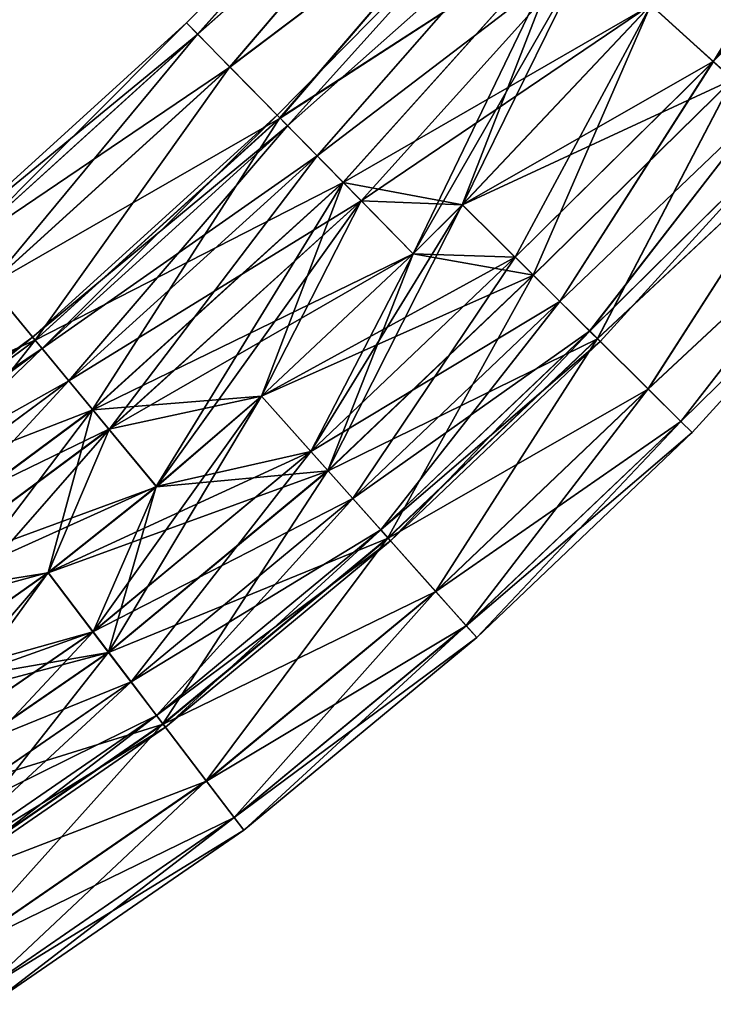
# Model space of a CAD drawing. Header units: millimetres. Extents: x -682 to 137, y -14 to 967.
# Tile 180 of 256: x -271 to -255, y 25 to 48. Entities that reach past the tile are written whole.
import ezdxf

# ---------------------------------------------------------------- set-up
doc = ezdxf.new("R2010")
doc.units = ezdxf.units.MM
doc.header["$LTSCALE"] = 65.185185
for name, color, linetype in [('4597', 7, 'CONTINUOUS'), ('4598', 7, 'CONTINUOUS'), ('4599', 7, 'CONTINUOUS'), ('4600', 7, 'CONTINUOUS'), ('4602', 7, 'CONTINUOUS'), ('4603', 7, 'CONTINUOUS')]:
    doc.layers.add(name, color=color, linetype=linetype)

msp = doc.modelspace()

# ---------------------------------------------------------------- linework, layer by layer
at = {"layer": '4597', "color": 7, "linetype": 'CONTINUOUS', "true_color": 0x191919}
for points in [[(-267.251, 48.18, -0.003), (-266.995, 47.918, 2.315), (-261.96, 53.549, 1.299), (-267.251, 48.18, -0.003)], [(-261.959, 53.548, -1.305), (-267.251, 48.18, -0.003), (-261.96, 53.549, 1.299), (-261.959, 53.548, -1.305)], [(-266.994, 47.917, -2.32), (-267.251, 48.18, -0.003), (-261.959, 53.548, -1.305), (-266.994, 47.917, -2.32)], [(-261.96, 53.549, 1.299), (-266.995, 47.918, 2.315), (-261.3, 52.952, 3.747), (-261.96, 53.549, 1.299)], [(-261.298, 52.949, -3.753), (-266.994, 47.917, -2.32), (-261.959, 53.548, -1.305), (-261.298, 52.949, -3.753)], [(-266.995, 47.918, 2.315), (-266.248, 47.159, 4.406), (-261.3, 52.952, 3.747), (-266.995, 47.918, 2.315)], [(-266.247, 47.156, -4.411), (-266.994, 47.917, -2.32), (-261.298, 52.949, -3.753), (-266.247, 47.156, -4.411)], [(-261.3, 52.952, 3.747), (-266.248, 47.159, 4.406), (-260.058, 51.83, 5.743), (-261.3, 52.952, 3.747)], [(-260.056, 51.825, -5.747), (-266.247, 47.156, -4.411), (-261.298, 52.949, -3.753), (-260.056, 51.825, -5.747)], [(-266.248, 47.159, 4.406), (-265.086, 45.976, 6.066), (-260.058, 51.83, 5.743), (-266.248, 47.159, 4.406)], [(-265.084, 45.971, -6.069), (-266.247, 47.156, -4.411), (-260.056, 51.825, -5.747), (-265.084, 45.971, -6.069)], [(-260.058, 51.83, 5.743), (-265.086, 45.976, 6.066), (-258.386, 50.317, 7.047), (-260.058, 51.83, 5.743)], [(-258.383, 50.312, -7.049), (-265.084, 45.971, -6.069), (-260.056, 51.825, -5.747), (-258.383, 50.312, -7.049)], [(-265.086, 45.976, 6.066), (-263.621, 44.484, 7.132), (-258.386, 50.317, 7.047), (-265.086, 45.976, 6.066)], [(-263.619, 44.479, -7.134), (-265.084, 45.971, -6.069), (-258.383, 50.312, -7.049), (-263.619, 44.479, -7.134)], [(-263.621, 44.484, 7.132), (-261.997, 42.83, 7.5), (-258.386, 50.317, 7.047), (-263.621, 44.484, 7.132)], [(-256.481, 48.591, -7.5), (-263.619, 44.479, -7.134), (-258.383, 50.312, -7.049), (-256.481, 48.591, -7.5)], [(-258.386, 50.317, 7.047), (-261.997, 42.83, 7.5), (-260.857, 43.965, 7.5), (-258.386, 50.317, 7.047)], [(-256.483, 48.596, 7.5), (-258.386, 50.317, 7.047), (-260.857, 43.965, 7.5), (-256.483, 48.596, 7.5)], [(-260.854, 43.96, -7.5), (-263.619, 44.479, -7.134), (-256.481, 48.591, -7.5), (-260.854, 43.96, -7.5)], [(-272.737, 43.207, -0.003), (-272.503, 42.925, 2.315), (-267.251, 48.18, -0.003), (-272.737, 43.207, -0.003)], [(-266.994, 47.917, -2.32), (-272.737, 43.207, -0.003), (-267.251, 48.18, -0.003), (-266.994, 47.917, -2.32)], [(-267.251, 48.18, -0.003), (-272.503, 42.925, 2.315), (-266.995, 47.918, 2.315), (-267.251, 48.18, -0.003)], [(-272.502, 42.924, -2.32), (-272.737, 43.207, -0.003), (-266.994, 47.917, -2.32), (-272.502, 42.924, -2.32)], [(-272.503, 42.925, 2.315), (-271.824, 42.105, 4.406), (-266.995, 47.918, 2.315), (-272.503, 42.925, 2.315)], [(-266.247, 47.156, -4.411), (-272.502, 42.924, -2.32), (-266.994, 47.917, -2.32), (-266.247, 47.156, -4.411)], [(-266.995, 47.918, 2.315), (-271.824, 42.105, 4.406), (-266.248, 47.159, 4.406), (-266.995, 47.918, 2.315)], [(-271.822, 42.102, -4.411), (-272.502, 42.924, -2.32), (-266.247, 47.156, -4.411), (-271.822, 42.102, -4.411)], [(-271.824, 42.105, 4.406), (-270.766, 40.828, 6.066), (-266.248, 47.159, 4.406), (-271.824, 42.105, 4.406)], [(-265.084, 45.971, -6.069), (-271.822, 42.102, -4.411), (-266.247, 47.156, -4.411), (-265.084, 45.971, -6.069)], [(-266.248, 47.159, 4.406), (-270.766, 40.828, 6.066), (-265.086, 45.976, 6.066), (-266.248, 47.159, 4.406)], [(-270.764, 40.824, -6.069), (-271.822, 42.102, -4.411), (-265.084, 45.971, -6.069), (-270.764, 40.824, -6.069)], [(-270.766, 40.828, 6.066), (-269.433, 39.218, 7.132), (-265.086, 45.976, 6.066), (-270.766, 40.828, 6.066)], [(-263.619, 44.479, -7.134), (-270.764, 40.824, -6.069), (-265.084, 45.971, -6.069), (-263.619, 44.479, -7.134)], [(-265.086, 45.976, 6.066), (-269.433, 39.218, 7.132), (-263.621, 44.484, 7.132), (-265.086, 45.976, 6.066)], [(-269.43, 39.213, -7.134), (-270.764, 40.824, -6.069), (-263.619, 44.479, -7.134), (-269.43, 39.213, -7.134)], [(-269.433, 39.218, 7.132), (-267.955, 37.433, 7.5), (-263.621, 44.484, 7.132), (-269.433, 39.218, 7.132)], [(-261.994, 42.825, -7.5), (-269.43, 39.213, -7.134), (-263.619, 44.479, -7.134), (-261.994, 42.825, -7.5)], [(-263.621, 44.484, 7.132), (-267.955, 37.433, 7.5), (-265.517, 39.53, 7.5), (-263.621, 44.484, 7.132)], [(-261.997, 42.83, 7.5), (-263.621, 44.484, 7.132), (-265.517, 39.53, 7.5), (-261.997, 42.83, 7.5)], [(-261.994, 42.825, -7.5), (-263.619, 44.479, -7.134), (-260.854, 43.96, -7.5), (-261.994, 42.825, -7.5)], [(-265.514, 39.525, -7.5), (-269.43, 39.213, -7.134), (-261.994, 42.825, -7.5), (-265.514, 39.525, -7.5)], [(-270.764, 40.824, -6.069), (-277.696, 37.749, -4.411), (-271.822, 42.102, -4.411), (-270.764, 40.824, -6.069)], [(-271.824, 42.105, 4.406), (-276.791, 36.363, 6.066), (-270.766, 40.828, 6.066), (-271.824, 42.105, 4.406)], [(-276.789, 36.359, -6.069), (-277.696, 37.749, -4.411), (-270.764, 40.824, -6.069), (-276.789, 36.359, -6.069)], [(-276.791, 36.363, 6.066), (-275.649, 34.613, 7.132), (-270.766, 40.828, 6.066), (-276.791, 36.363, 6.066)], [(-269.43, 39.213, -7.134), (-276.789, 36.359, -6.069), (-270.764, 40.824, -6.069), (-269.43, 39.213, -7.134)], [(-270.766, 40.828, 6.066), (-275.649, 34.613, 7.132), (-269.433, 39.218, 7.132), (-270.766, 40.828, 6.066)], [(-267.952, 37.427, -7.5), (-269.43, 39.213, -7.134), (-265.514, 39.525, -7.5), (-267.952, 37.427, -7.5)], [(-275.646, 34.608, -7.134), (-276.789, 36.359, -6.069), (-269.43, 39.213, -7.134), (-275.646, 34.608, -7.134)], [(-275.649, 34.613, 7.132), (-274.382, 32.672, 7.5), (-269.433, 39.218, 7.132), (-275.649, 34.613, 7.132)], [(-267.952, 37.427, -7.5), (-275.646, 34.608, -7.134), (-269.43, 39.213, -7.134), (-267.952, 37.427, -7.5)], [(-269.433, 39.218, 7.132), (-274.382, 32.672, 7.5), (-270.466, 35.439, 7.5), (-269.433, 39.218, 7.132)], [(-267.955, 37.433, 7.5), (-269.433, 39.218, 7.132), (-270.466, 35.439, 7.5), (-267.955, 37.433, 7.5)], [(-270.463, 35.434, -7.5), (-275.646, 34.608, -7.134), (-267.952, 37.427, -7.5), (-270.463, 35.434, -7.5)], [(-274.38, 32.666, -7.5), (-275.646, 34.608, -7.134), (-270.463, 35.434, -7.5), (-274.38, 32.666, -7.5)]]:
    msp.add_3dface(points, dxfattribs=at)
at = {"layer": '4598', "color": 7, "linetype": 'CONTINUOUS', "true_color": 0x191919}
for points in [[(-256.483, 48.596, 7.5), (-260.857, 43.965, 7.5), (-259.21, 42.334, 7.134), (-256.483, 48.596, 7.5)], [(-260.854, 43.96, -7.5), (-256.481, 48.591, -7.5), (-254.578, 46.87, -7.047), (-260.854, 43.96, -7.5)], [(-256.483, 48.596, 7.5), (-259.21, 42.334, 7.134), (-254.581, 46.876, 7.049), (-256.483, 48.596, 7.5)], [(-259.208, 42.329, -7.132), (-260.854, 43.96, -7.5), (-254.578, 46.87, -7.047), (-259.208, 42.329, -7.132)], [(-259.21, 42.334, 7.134), (-257.724, 40.862, 6.069), (-254.581, 46.876, 7.049), (-259.21, 42.334, 7.134)], [(-257.722, 40.857, -6.066), (-259.208, 42.329, -7.132), (-254.578, 46.87, -7.047), (-257.722, 40.857, -6.066)], [(-254.581, 46.876, 7.049), (-257.724, 40.862, 6.069), (-252.907, 45.362, 5.747), (-254.581, 46.876, 7.049)], [(-252.905, 45.358, -5.743), (-257.722, 40.857, -6.066), (-254.578, 46.87, -7.047), (-252.905, 45.358, -5.743)], [(-257.724, 40.862, 6.069), (-256.545, 39.693, 4.411), (-252.907, 45.362, 5.747), (-257.724, 40.862, 6.069)], [(-256.544, 39.69, -4.406), (-257.722, 40.857, -6.066), (-252.905, 45.358, -5.743), (-256.544, 39.69, -4.406)], [(-252.907, 45.362, 5.747), (-256.545, 39.693, 4.411), (-251.665, 44.238, 3.753), (-252.907, 45.362, 5.747)], [(-251.664, 44.235, -3.747), (-256.544, 39.69, -4.406), (-252.905, 45.358, -5.743), (-251.664, 44.235, -3.747)], [(-256.545, 39.693, 4.411), (-255.788, 38.943, 2.32), (-251.665, 44.238, 3.753), (-256.545, 39.693, 4.411)], [(-255.787, 38.941, -2.315), (-256.544, 39.69, -4.406), (-251.664, 44.235, -3.747), (-255.787, 38.941, -2.315)], [(-251.665, 44.238, 3.753), (-255.788, 38.943, 2.32), (-251.004, 43.64, 1.305), (-251.665, 44.238, 3.753)], [(-251.004, 43.639, -1.299), (-255.787, 38.941, -2.315), (-251.664, 44.235, -3.747), (-251.004, 43.639, -1.299)], [(-260.857, 43.965, 7.5), (-261.997, 42.83, 7.5), (-263.973, 37.801, 7.134), (-260.857, 43.965, 7.5)], [(-260.857, 43.965, 7.5), (-263.973, 37.801, 7.134), (-259.21, 42.334, 7.134), (-260.857, 43.965, 7.5)], [(-261.994, 42.825, -7.5), (-260.854, 43.96, -7.5), (-259.208, 42.329, -7.132), (-261.994, 42.825, -7.5)], [(-255.788, 38.943, 2.32), (-255.527, 38.683, 0.003), (-251.004, 43.64, 1.305), (-255.788, 38.943, 2.32)], [(-255.527, 38.683, 0.003), (-255.787, 38.941, -2.315), (-251.004, 43.639, -1.299), (-255.527, 38.683, 0.003)], [(-251.004, 43.64, 1.305), (-255.527, 38.683, 0.003), (-251.004, 43.639, -1.299), (-251.004, 43.64, 1.305)], [(-261.997, 42.83, 7.5), (-265.517, 39.53, 7.5), (-263.973, 37.801, 7.134), (-261.997, 42.83, 7.5)], [(-265.514, 39.525, -7.5), (-261.994, 42.825, -7.5), (-259.208, 42.329, -7.132), (-265.514, 39.525, -7.5)], [(-263.971, 37.796, -7.132), (-265.514, 39.525, -7.5), (-259.208, 42.329, -7.132), (-263.971, 37.796, -7.132)], [(-263.973, 37.801, 7.134), (-262.58, 36.241, 6.069), (-259.21, 42.334, 7.134), (-263.973, 37.801, 7.134)], [(-257.722, 40.857, -6.066), (-263.971, 37.796, -7.132), (-259.208, 42.329, -7.132), (-257.722, 40.857, -6.066)], [(-259.21, 42.334, 7.134), (-262.58, 36.241, 6.069), (-257.724, 40.862, 6.069), (-259.21, 42.334, 7.134)], [(-262.578, 36.236, -6.066), (-263.971, 37.796, -7.132), (-257.722, 40.857, -6.066), (-262.578, 36.236, -6.066)], [(-262.58, 36.241, 6.069), (-261.475, 35.002, 4.411), (-257.724, 40.862, 6.069), (-262.58, 36.241, 6.069)], [(-256.544, 39.69, -4.406), (-262.578, 36.236, -6.066), (-257.722, 40.857, -6.066), (-256.544, 39.69, -4.406)], [(-257.724, 40.862, 6.069), (-261.475, 35.002, 4.411), (-256.545, 39.693, 4.411), (-257.724, 40.862, 6.069)], [(-265.517, 39.53, 7.5), (-267.955, 37.433, 7.5), (-269.064, 33.593, 7.134), (-265.517, 39.53, 7.5)], [(-265.517, 39.53, 7.5), (-269.064, 33.593, 7.134), (-263.973, 37.801, 7.134), (-265.517, 39.53, 7.5)], [(-267.952, 37.427, -7.5), (-265.514, 39.525, -7.5), (-263.971, 37.796, -7.132), (-267.952, 37.427, -7.5)], [(-261.474, 34.999, -4.406), (-262.578, 36.236, -6.066), (-256.544, 39.69, -4.406), (-261.474, 34.999, -4.406)], [(-261.475, 35.002, 4.411), (-260.765, 34.207, 2.32), (-256.545, 39.693, 4.411), (-261.475, 35.002, 4.411)], [(-255.787, 38.941, -2.315), (-261.474, 34.999, -4.406), (-256.544, 39.69, -4.406), (-255.787, 38.941, -2.315)], [(-256.545, 39.693, 4.411), (-260.765, 34.207, 2.32), (-255.788, 38.943, 2.32), (-256.545, 39.693, 4.411)], [(-260.764, 34.205, -2.315), (-261.474, 34.999, -4.406), (-255.787, 38.941, -2.315), (-260.764, 34.205, -2.315)], [(-260.765, 34.207, 2.32), (-260.52, 33.932, 0.003), (-255.788, 38.943, 2.32), (-260.765, 34.207, 2.32)], [(-255.527, 38.683, 0.003), (-260.764, 34.205, -2.315), (-255.787, 38.941, -2.315), (-255.527, 38.683, 0.003)], [(-255.788, 38.943, 2.32), (-260.52, 33.932, 0.003), (-255.527, 38.683, 0.003), (-255.788, 38.943, 2.32)], [(-260.52, 33.932, 0.003), (-260.764, 34.205, -2.315), (-255.527, 38.683, 0.003), (-260.52, 33.932, 0.003)], [(-270.463, 35.434, -7.5), (-267.952, 37.427, -7.5), (-263.971, 37.796, -7.132), (-270.463, 35.434, -7.5)], [(-269.061, 33.588, -7.132), (-270.463, 35.434, -7.5), (-263.971, 37.796, -7.132), (-269.061, 33.588, -7.132)], [(-269.064, 33.593, 7.134), (-267.799, 31.928, 6.069), (-263.973, 37.801, 7.134), (-269.064, 33.593, 7.134)], [(-262.578, 36.236, -6.066), (-269.061, 33.588, -7.132), (-263.971, 37.796, -7.132), (-262.578, 36.236, -6.066)], [(-263.973, 37.801, 7.134), (-267.799, 31.928, 6.069), (-262.58, 36.241, 6.069), (-263.973, 37.801, 7.134)], [(-267.955, 37.433, 7.5), (-270.466, 35.439, 7.5), (-269.064, 33.593, 7.134), (-267.955, 37.433, 7.5)], [(-267.797, 31.924, -6.066), (-269.061, 33.588, -7.132), (-262.578, 36.236, -6.066), (-267.797, 31.924, -6.066)], [(-267.799, 31.928, 6.069), (-266.795, 30.606, 4.411), (-262.58, 36.241, 6.069), (-267.799, 31.928, 6.069)], [(-261.474, 34.999, -4.406), (-267.797, 31.924, -6.066), (-262.578, 36.236, -6.066), (-261.474, 34.999, -4.406)], [(-262.58, 36.241, 6.069), (-266.795, 30.606, 4.411), (-261.475, 35.002, 4.411), (-262.58, 36.241, 6.069)], [(-270.466, 35.439, 7.5), (-274.382, 32.672, 7.5), (-274.511, 29.845, 7.134), (-270.466, 35.439, 7.5)], [(-270.466, 35.439, 7.5), (-274.511, 29.845, 7.134), (-269.064, 33.593, 7.134), (-270.466, 35.439, 7.5)], [(-274.38, 32.666, -7.5), (-270.463, 35.434, -7.5), (-269.061, 33.588, -7.132), (-274.38, 32.666, -7.5)], [(-266.793, 30.603, -4.406), (-267.797, 31.924, -6.066), (-261.474, 34.999, -4.406), (-266.793, 30.603, -4.406)], [(-266.795, 30.606, 4.411), (-266.15, 29.757, 2.32), (-261.475, 35.002, 4.411), (-266.795, 30.606, 4.411)], [(-260.764, 34.205, -2.315), (-266.793, 30.603, -4.406), (-261.474, 34.999, -4.406), (-260.764, 34.205, -2.315)], [(-261.475, 35.002, 4.411), (-266.15, 29.757, 2.32), (-260.765, 34.207, 2.32), (-261.475, 35.002, 4.411)], [(-266.149, 29.756, -2.315), (-266.793, 30.603, -4.406), (-260.764, 34.205, -2.315), (-266.149, 29.756, -2.315)], [(-266.15, 29.757, 2.32), (-265.927, 29.464, 0.003), (-260.765, 34.207, 2.32), (-266.15, 29.757, 2.32)], [(-260.52, 33.932, 0.003), (-266.149, 29.756, -2.315), (-260.764, 34.205, -2.315), (-260.52, 33.932, 0.003)], [(-260.765, 34.207, 2.32), (-265.927, 29.464, 0.003), (-260.52, 33.932, 0.003), (-260.765, 34.207, 2.32)], [(-265.927, 29.464, 0.003), (-266.149, 29.756, -2.315), (-260.52, 33.932, 0.003), (-265.927, 29.464, 0.003)], [(-275.724, 31.813, -7.5), (-274.38, 32.666, -7.5), (-269.061, 33.588, -7.132), (-275.724, 31.813, -7.5)], [(-274.508, 29.84, -7.132), (-275.724, 31.813, -7.5), (-269.061, 33.588, -7.132), (-274.508, 29.84, -7.132)], [(-274.511, 29.845, 7.134), (-273.414, 28.064, 6.069), (-269.064, 33.593, 7.134), (-274.511, 29.845, 7.134)], [(-267.797, 31.924, -6.066), (-274.508, 29.84, -7.132), (-269.061, 33.588, -7.132), (-267.797, 31.924, -6.066)], [(-269.064, 33.593, 7.134), (-273.414, 28.064, 6.069), (-267.799, 31.928, 6.069), (-269.064, 33.593, 7.134)], [(-273.412, 28.06, -6.066), (-274.508, 29.84, -7.132), (-267.797, 31.924, -6.066), (-273.412, 28.06, -6.066)], [(-273.414, 28.064, 6.069), (-272.544, 26.651, 4.411), (-267.799, 31.928, 6.069), (-273.414, 28.064, 6.069)], [(-266.793, 30.603, -4.406), (-273.412, 28.06, -6.066), (-267.797, 31.924, -6.066), (-266.793, 30.603, -4.406)], [(-267.799, 31.928, 6.069), (-272.544, 26.651, 4.411), (-266.795, 30.606, 4.411), (-267.799, 31.928, 6.069)], [(-272.542, 26.647, -4.406), (-273.412, 28.06, -6.066), (-266.793, 30.603, -4.406), (-272.542, 26.647, -4.406)], [(-272.544, 26.651, 4.411), (-271.985, 25.743, 2.32), (-266.795, 30.606, 4.411), (-272.544, 26.651, 4.411)], [(-266.149, 29.756, -2.315), (-272.542, 26.647, -4.406), (-266.793, 30.603, -4.406), (-266.149, 29.756, -2.315)], [(-266.795, 30.606, 4.411), (-271.985, 25.743, 2.32), (-266.15, 29.757, 2.32), (-266.795, 30.606, 4.411)], [(-271.984, 25.741, -2.315), (-272.542, 26.647, -4.406), (-266.149, 29.756, -2.315), (-271.984, 25.741, -2.315)], [(-271.985, 25.743, 2.32), (-271.792, 25.429, 0.003), (-266.15, 29.757, 2.32), (-271.985, 25.743, 2.32)], [(-265.927, 29.464, 0.003), (-271.984, 25.741, -2.315), (-266.149, 29.756, -2.315), (-265.927, 29.464, 0.003)], [(-266.15, 29.757, 2.32), (-271.792, 25.429, 0.003), (-265.927, 29.464, 0.003), (-266.15, 29.757, 2.32)], [(-271.792, 25.429, 0.003), (-271.984, 25.741, -2.315), (-265.927, 29.464, 0.003), (-271.792, 25.429, 0.003)]]:
    msp.add_3dface(points, dxfattribs=at)
at = {"layer": '4599', "color": 7, "linetype": 'CONTINUOUS', "true_color": 0x191919}
for points in [[(-255.035, 47.286, 4.055), (-260.856, 43.964, 4.5), (-256.483, 48.595, 4.5), (-255.035, 47.286, 4.055)], [(-260.855, 43.961, -4.5), (-259.631, 42.749, -4.157), (-256.481, 48.592, -4.5), (-260.855, 43.961, -4.5)], [(-256.481, 48.592, -4.5), (-259.631, 42.749, -4.157), (-255.033, 47.283, -4.054), (-256.481, 48.592, -4.5)], [(-259.633, 42.752, 4.158), (-260.856, 43.964, 4.5), (-255.035, 47.286, 4.055), (-259.633, 42.752, 4.158)], [(-258.595, 41.724, 3.183), (-259.633, 42.752, 4.158), (-255.035, 47.286, 4.055), (-258.595, 41.724, 3.183)], [(-259.631, 42.749, -4.157), (-258.594, 41.722, -3.181), (-255.033, 47.283, -4.054), (-259.631, 42.749, -4.157)], [(-253.873, 46.235, 2.807), (-258.595, 41.724, 3.183), (-255.035, 47.286, 4.055), (-253.873, 46.235, 2.807)], [(-255.033, 47.283, -4.054), (-258.594, 41.722, -3.181), (-253.872, 46.233, -2.804), (-255.033, 47.283, -4.054)], [(-257.902, 41.037, 1.724), (-258.595, 41.724, 3.183), (-253.873, 46.235, 2.807), (-257.902, 41.037, 1.724)], [(-258.594, 41.722, -3.181), (-257.901, 41.036, -1.721), (-253.872, 46.233, -2.804), (-258.594, 41.722, -3.181)], [(-253.228, 45.651, 1.003), (-257.902, 41.037, 1.724), (-253.873, 46.235, 2.807), (-253.228, 45.651, 1.003)], [(-253.872, 46.233, -2.804), (-257.901, 41.036, -1.721), (-253.228, 45.651, -1), (-253.872, 46.233, -2.804)], [(-257.658, 40.795, 0.002), (-257.902, 41.037, 1.724), (-253.228, 45.651, 1.003), (-257.658, 40.795, 0.002)], [(-257.901, 41.036, -1.721), (-257.658, 40.795, 0.002), (-253.228, 45.651, -1), (-257.901, 41.036, -1.721)], [(-253.228, 45.651, -1), (-257.658, 40.795, 0.002), (-253.228, 45.651, 1.003), (-253.228, 45.651, -1)], [(-261.995, 42.826, -4.5), (-264.368, 38.241, -4.157), (-260.855, 43.961, -4.5), (-261.995, 42.826, -4.5)], [(-260.855, 43.961, -4.5), (-264.368, 38.241, -4.157), (-259.631, 42.749, -4.157), (-260.855, 43.961, -4.5)], [(-260.856, 43.964, 4.5), (-259.633, 42.752, 4.158), (-261.996, 42.829, 4.5), (-260.856, 43.964, 4.5)], [(-259.633, 42.752, 4.158), (-265.516, 39.529, 4.5), (-261.996, 42.829, 4.5), (-259.633, 42.752, 4.158)], [(-264.369, 38.244, 4.158), (-265.516, 39.529, 4.5), (-259.633, 42.752, 4.158), (-264.369, 38.244, 4.158)], [(-265.514, 39.526, -4.5), (-264.368, 38.241, -4.157), (-261.995, 42.826, -4.5), (-265.514, 39.526, -4.5)], [(-258.595, 41.724, 3.183), (-264.369, 38.244, 4.158), (-259.633, 42.752, 4.158), (-258.595, 41.724, 3.183)], [(-264.368, 38.241, -4.157), (-263.395, 37.153, -3.181), (-259.631, 42.749, -4.157), (-264.368, 38.241, -4.157)], [(-259.631, 42.749, -4.157), (-263.395, 37.153, -3.181), (-258.594, 41.722, -3.181), (-259.631, 42.749, -4.157)], [(-263.397, 37.155, 3.183), (-264.369, 38.244, 4.158), (-258.595, 41.724, 3.183), (-263.397, 37.155, 3.183)], [(-257.902, 41.037, 1.724), (-263.397, 37.155, 3.183), (-258.595, 41.724, 3.183), (-257.902, 41.037, 1.724)], [(-263.395, 37.153, -3.181), (-262.746, 36.425, -1.72), (-258.594, 41.722, -3.181), (-263.395, 37.153, -3.181)], [(-258.594, 41.722, -3.181), (-262.746, 36.425, -1.72), (-257.901, 41.036, -1.721), (-258.594, 41.722, -3.181)], [(-262.747, 36.427, 1.724), (-263.397, 37.155, 3.183), (-257.902, 41.037, 1.724), (-262.747, 36.427, 1.724)], [(-257.658, 40.795, 0.002), (-262.747, 36.427, 1.724), (-257.902, 41.037, 1.724), (-257.658, 40.795, 0.002)], [(-262.746, 36.425, -1.72), (-262.518, 36.17, 0.002), (-257.901, 41.036, -1.721), (-262.746, 36.425, -1.72)], [(-257.901, 41.036, -1.721), (-262.518, 36.17, 0.002), (-257.658, 40.795, 0.002), (-257.901, 41.036, -1.721)], [(-262.518, 36.17, 0.002), (-262.747, 36.427, 1.724), (-257.658, 40.795, 0.002), (-262.518, 36.17, 0.002)], [(-267.953, 37.429, -4.5), (-269.422, 34.064, -4.157), (-265.514, 39.526, -4.5), (-267.953, 37.429, -4.5)], [(-265.514, 39.526, -4.5), (-269.422, 34.064, -4.157), (-264.368, 38.241, -4.157), (-265.514, 39.526, -4.5)], [(-265.516, 39.529, 4.5), (-264.369, 38.244, 4.158), (-267.954, 37.432, 4.5), (-265.516, 39.529, 4.5)], [(-269.423, 34.067, 4.158), (-270.465, 35.438, 4.5), (-264.369, 38.244, 4.158), (-269.423, 34.067, 4.158)], [(-264.369, 38.244, 4.158), (-270.465, 35.438, 4.5), (-267.954, 37.432, 4.5), (-264.369, 38.244, 4.158)], [(-263.397, 37.155, 3.183), (-269.423, 34.067, 4.158), (-264.369, 38.244, 4.158), (-263.397, 37.155, 3.183)], [(-269.422, 34.064, -4.157), (-268.539, 32.902, -3.181), (-264.368, 38.241, -4.157), (-269.422, 34.064, -4.157)], [(-264.368, 38.241, -4.157), (-268.539, 32.902, -3.181), (-263.395, 37.153, -3.181), (-264.368, 38.241, -4.157)], [(-270.464, 35.435, -4.5), (-269.422, 34.064, -4.157), (-267.953, 37.429, -4.5), (-270.464, 35.435, -4.5)], [(-268.54, 32.904, 3.183), (-269.423, 34.067, 4.158), (-263.397, 37.155, 3.183), (-268.54, 32.904, 3.183)], [(-262.747, 36.427, 1.724), (-268.54, 32.904, 3.183), (-263.397, 37.155, 3.183), (-262.747, 36.427, 1.724)], [(-268.539, 32.902, -3.181), (-267.949, 32.125, -1.72), (-263.395, 37.153, -3.181), (-268.539, 32.902, -3.181)], [(-263.395, 37.153, -3.181), (-267.949, 32.125, -1.72), (-262.746, 36.425, -1.72), (-263.395, 37.153, -3.181)], [(-267.95, 32.127, 1.724), (-268.54, 32.904, 3.183), (-262.747, 36.427, 1.724), (-267.95, 32.127, 1.724)], [(-262.518, 36.17, 0.002), (-267.95, 32.127, 1.724), (-262.747, 36.427, 1.724), (-262.518, 36.17, 0.002)], [(-267.949, 32.125, -1.72), (-267.742, 31.853, 0.002), (-262.746, 36.425, -1.72), (-267.949, 32.125, -1.72)], [(-262.746, 36.425, -1.72), (-267.742, 31.853, 0.002), (-262.518, 36.17, 0.002), (-262.746, 36.425, -1.72)], [(-267.742, 31.853, 0.002), (-267.95, 32.127, 1.724), (-262.518, 36.17, 0.002), (-267.742, 31.853, 0.002)], [(-274.38, 32.668, -4.5), (-274.821, 30.348, -4.157), (-270.464, 35.435, -4.5), (-274.38, 32.668, -4.5)], [(-270.464, 35.435, -4.5), (-274.821, 30.348, -4.157), (-269.422, 34.064, -4.157), (-270.464, 35.435, -4.5)], [(-270.465, 35.438, 4.5), (-269.423, 34.067, 4.158), (-274.382, 32.671, 4.5), (-270.465, 35.438, 4.5)], [(-274.822, 30.351, 4.158), (-275.726, 31.818, 4.5), (-269.423, 34.067, 4.158), (-274.822, 30.351, 4.158)], [(-269.423, 34.067, 4.158), (-275.726, 31.818, 4.5), (-274.382, 32.671, 4.5), (-269.423, 34.067, 4.158)], [(-268.54, 32.904, 3.183), (-274.822, 30.351, 4.158), (-269.423, 34.067, 4.158), (-268.54, 32.904, 3.183)], [(-274.821, 30.348, -4.157), (-274.055, 29.105, -3.181), (-269.422, 34.064, -4.157), (-274.821, 30.348, -4.157)], [(-269.422, 34.064, -4.157), (-274.055, 29.105, -3.181), (-268.539, 32.902, -3.181), (-269.422, 34.064, -4.157)], [(-274.057, 29.108, 3.183), (-274.822, 30.351, 4.158), (-268.54, 32.904, 3.183), (-274.057, 29.108, 3.183)], [(-267.95, 32.127, 1.724), (-274.057, 29.108, 3.183), (-268.54, 32.904, 3.183), (-267.95, 32.127, 1.724)], [(-274.055, 29.105, -3.181), (-273.544, 28.275, -1.72), (-268.539, 32.902, -3.181), (-274.055, 29.105, -3.181)], [(-268.539, 32.902, -3.181), (-273.544, 28.275, -1.72), (-267.949, 32.125, -1.72), (-268.539, 32.902, -3.181)], [(-273.545, 28.276, 1.724), (-274.057, 29.108, 3.183), (-267.95, 32.127, 1.724), (-273.545, 28.276, 1.724)], [(-267.742, 31.853, 0.002), (-273.545, 28.276, 1.724), (-267.95, 32.127, 1.724), (-267.742, 31.853, 0.002)], [(-273.544, 28.275, -1.72), (-273.365, 27.984, 0.002), (-267.949, 32.125, -1.72), (-273.544, 28.275, -1.72)], [(-267.949, 32.125, -1.72), (-273.365, 27.984, 0.002), (-267.742, 31.853, 0.002), (-267.949, 32.125, -1.72)], [(-273.365, 27.984, 0.002), (-273.545, 28.276, 1.724), (-267.742, 31.853, 0.002), (-273.365, 27.984, 0.002)]]:
    msp.add_3dface(points, dxfattribs=at)
at = {"layer": '4600', "color": 7, "linetype": 'CONTINUOUS', "true_color": 0x191919}
for points in [[(-264.909, 45.795, 1.721), (-265.149, 46.039, -0.002), (-259.736, 51.537, 1), (-264.909, 45.795, 1.721)], [(-259.736, 51.537, 1), (-265.149, 46.039, -0.002), (-259.735, 51.536, -1.003), (-259.736, 51.537, 1)], [(-265.149, 46.039, -0.002), (-264.909, 45.794, -1.724), (-259.735, 51.536, -1.003), (-265.149, 46.039, -0.002)], [(-259.092, 50.955, 2.804), (-264.909, 45.795, 1.721), (-259.736, 51.537, 1), (-259.092, 50.955, 2.804)], [(-259.735, 51.536, -1.003), (-264.909, 45.794, -1.724), (-259.091, 50.953, -2.807), (-259.735, 51.536, -1.003)], [(-264.226, 45.099, 3.181), (-264.909, 45.795, 1.721), (-259.092, 50.955, 2.804), (-264.226, 45.099, 3.181)], [(-264.909, 45.794, -1.724), (-264.225, 45.097, -3.183), (-259.091, 50.953, -2.807), (-264.909, 45.794, -1.724)], [(-257.931, 49.905, 4.054), (-264.226, 45.099, 3.181), (-259.092, 50.955, 2.804), (-257.931, 49.905, 4.054)], [(-259.091, 50.953, -2.807), (-264.225, 45.097, -3.183), (-257.929, 49.902, -4.055), (-259.091, 50.953, -2.807)], [(-263.203, 44.058, 4.157), (-264.226, 45.099, 3.181), (-257.931, 49.905, 4.054), (-263.203, 44.058, 4.157)], [(-264.225, 45.097, -3.183), (-263.202, 44.055, -4.158), (-257.929, 49.902, -4.055), (-264.225, 45.097, -3.183)], [(-256.483, 48.595, 4.5), (-263.203, 44.058, 4.157), (-257.931, 49.905, 4.054), (-256.483, 48.595, 4.5)], [(-263.202, 44.055, -4.158), (-261.995, 42.826, -4.5), (-257.929, 49.902, -4.055), (-263.202, 44.055, -4.158)], [(-261.995, 42.826, -4.5), (-260.855, 43.961, -4.5), (-257.929, 49.902, -4.055), (-261.995, 42.826, -4.5)], [(-260.855, 43.961, -4.5), (-256.481, 48.592, -4.5), (-257.929, 49.902, -4.055), (-260.855, 43.961, -4.5)], [(-256.483, 48.595, 4.5), (-260.856, 43.964, 4.5), (-263.203, 44.058, 4.157), (-256.483, 48.595, 4.5)], [(-270.823, 40.896, -0.002), (-270.605, 40.632, -1.724), (-265.149, 46.039, -0.002), (-270.823, 40.896, -0.002)], [(-264.909, 45.795, 1.721), (-270.823, 40.896, -0.002), (-265.149, 46.039, -0.002), (-264.909, 45.795, 1.721)], [(-265.149, 46.039, -0.002), (-270.605, 40.632, -1.724), (-264.909, 45.794, -1.724), (-265.149, 46.039, -0.002)], [(-270.605, 40.633, 1.72), (-270.823, 40.896, -0.002), (-264.909, 45.795, 1.721), (-270.605, 40.633, 1.72)], [(-264.226, 45.099, 3.181), (-270.605, 40.633, 1.72), (-264.909, 45.795, 1.721), (-264.226, 45.099, 3.181)], [(-270.605, 40.632, -1.724), (-269.982, 39.88, -3.183), (-264.909, 45.794, -1.724), (-270.605, 40.632, -1.724)], [(-264.909, 45.794, -1.724), (-269.982, 39.88, -3.183), (-264.225, 45.097, -3.183), (-264.909, 45.794, -1.724)], [(-269.983, 39.882, 3.181), (-270.605, 40.633, 1.72), (-264.226, 45.099, 3.181), (-269.983, 39.882, 3.181)], [(-263.203, 44.058, 4.157), (-269.983, 39.882, 3.181), (-264.226, 45.099, 3.181), (-263.203, 44.058, 4.157)], [(-269.982, 39.88, -3.183), (-269.051, 38.755, -4.158), (-264.225, 45.097, -3.183), (-269.982, 39.88, -3.183)], [(-264.225, 45.097, -3.183), (-269.051, 38.755, -4.158), (-263.202, 44.055, -4.158), (-264.225, 45.097, -3.183)], [(-269.052, 38.758, 4.157), (-269.983, 39.882, 3.181), (-263.203, 44.058, 4.157), (-269.052, 38.758, 4.157)], [(-261.996, 42.829, 4.5), (-269.052, 38.758, 4.157), (-263.203, 44.058, 4.157), (-261.996, 42.829, 4.5)], [(-269.051, 38.755, -4.158), (-267.953, 37.429, -4.5), (-263.202, 44.055, -4.158), (-269.051, 38.755, -4.158)], [(-267.953, 37.429, -4.5), (-265.514, 39.526, -4.5), (-263.202, 44.055, -4.158), (-267.953, 37.429, -4.5)], [(-265.514, 39.526, -4.5), (-261.995, 42.826, -4.5), (-263.202, 44.055, -4.158), (-265.514, 39.526, -4.5)], [(-260.856, 43.964, 4.5), (-261.996, 42.829, 4.5), (-263.203, 44.058, 4.157), (-260.856, 43.964, 4.5)], [(-261.996, 42.829, 4.5), (-265.516, 39.529, 4.5), (-269.052, 38.758, 4.157), (-261.996, 42.829, 4.5)], [(-276.84, 36.438, -0.002), (-276.653, 36.151, -1.724), (-270.823, 40.896, -0.002), (-276.84, 36.438, -0.002)], [(-270.605, 40.633, 1.72), (-276.84, 36.438, -0.002), (-270.823, 40.896, -0.002), (-270.605, 40.633, 1.72)], [(-270.823, 40.896, -0.002), (-276.653, 36.151, -1.724), (-270.605, 40.632, -1.724), (-270.823, 40.896, -0.002)], [(-276.653, 36.152, 1.72), (-276.84, 36.438, -0.002), (-270.605, 40.633, 1.72), (-276.653, 36.152, 1.72)], [(-269.983, 39.882, 3.181), (-276.653, 36.152, 1.72), (-270.605, 40.633, 1.72), (-269.983, 39.882, 3.181)], [(-276.653, 36.151, -1.724), (-276.119, 35.333, -3.183), (-270.605, 40.632, -1.724), (-276.653, 36.151, -1.724)], [(-270.605, 40.632, -1.724), (-276.119, 35.333, -3.183), (-269.982, 39.88, -3.183), (-270.605, 40.632, -1.724)], [(-276.12, 35.335, 3.181), (-276.653, 36.152, 1.72), (-269.983, 39.882, 3.181), (-276.12, 35.335, 3.181)], [(-269.052, 38.758, 4.157), (-276.12, 35.335, 3.181), (-269.983, 39.882, 3.181), (-269.052, 38.758, 4.157)], [(-276.119, 35.333, -3.183), (-275.321, 34.11, -4.158), (-269.982, 39.88, -3.183), (-276.119, 35.333, -3.183)], [(-269.982, 39.88, -3.183), (-275.321, 34.11, -4.158), (-269.051, 38.755, -4.158), (-269.982, 39.88, -3.183)], [(-265.516, 39.529, 4.5), (-267.954, 37.432, 4.5), (-269.052, 38.758, 4.157), (-265.516, 39.529, 4.5)], [(-275.323, 34.113, 4.157), (-276.12, 35.335, 3.181), (-269.052, 38.758, 4.157), (-275.323, 34.113, 4.157)], [(-267.954, 37.432, 4.5), (-275.323, 34.113, 4.157), (-269.052, 38.758, 4.157), (-267.954, 37.432, 4.5)], [(-275.321, 34.11, -4.158), (-274.38, 32.668, -4.5), (-269.051, 38.755, -4.158), (-275.321, 34.11, -4.158)], [(-274.38, 32.668, -4.5), (-270.464, 35.435, -4.5), (-269.051, 38.755, -4.158), (-274.38, 32.668, -4.5)], [(-270.464, 35.435, -4.5), (-267.953, 37.429, -4.5), (-269.051, 38.755, -4.158), (-270.464, 35.435, -4.5)], [(-267.954, 37.432, 4.5), (-270.465, 35.438, 4.5), (-275.323, 34.113, 4.157), (-267.954, 37.432, 4.5)], [(-270.465, 35.438, 4.5), (-274.382, 32.671, 4.5), (-275.323, 34.113, 4.157), (-270.465, 35.438, 4.5)]]:
    msp.add_3dface(points, dxfattribs=at)
at = {"layer": '4602', "color": 7, "linetype": 'CONTINUOUS', "true_color": 0x191919}
for points in [[(-256.483, 48.596, 7.5), (-254.581, 46.876, 7.049), (-248.379, 58.319, 7.5), (-256.483, 48.596, 7.5)], [(-254.578, 46.87, -7.047), (-256.481, 48.591, -7.5), (-246.547, 56.884, -7.132), (-254.578, 46.87, -7.047)]]:
    msp.add_3dface(points, dxfattribs=at)
at = {"layer": '4603', "color": 7, "linetype": 'CONTINUOUS', "true_color": 0x191919}
for points in [[(-256.481, 48.592, -4.5), (-255.033, 47.283, -4.054), (-248.376, 58.316, -4.5), (-256.481, 48.592, -4.5)], [(-255.035, 47.286, 4.055), (-256.483, 48.595, 4.5), (-247.02, 57.255, 4.158), (-255.035, 47.286, 4.055)], [(-245.868, 56.353, 3.183), (-255.035, 47.286, 4.055), (-247.02, 57.255, 4.158), (-245.868, 56.353, 3.183)], [(-253.873, 46.235, 2.807), (-255.035, 47.286, 4.055), (-245.868, 56.353, 3.183), (-253.873, 46.235, 2.807)]]:
    msp.add_3dface(points, dxfattribs=at)

doc.saveas('drawing.dxf')
